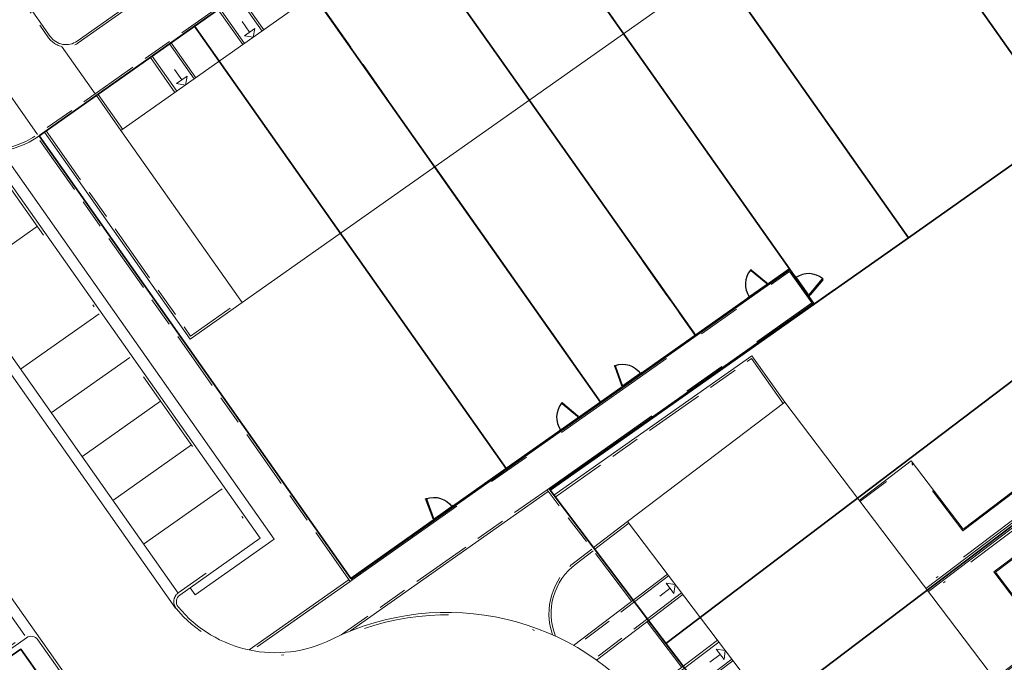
# Model space of a CAD drawing. Header units: metres. Extents: x 150385 to 171486, y 478588 to 485023.
# Tile 184 of 256: x 151285 to 151331, y 484085 to 484115. Entities that reach past the tile are written whole.
import ezdxf
from ezdxf.lldxf.tags import DXFTag

# ---------------------------------------------------------------- set-up
doc = ezdxf.new("R2010")
doc.units = ezdxf.units.M
for name, pattern in [('ACAD_ISO10W100', [18, 12, -3, 0, -3]), ('Dash', [6.35, 3.175, -3.175]), ('KAD', [12, 5, -1, 2, -1, 2, -1]), ('VH-GELEIDEBAND', [6, 2, -2, 0, -2]), ('VH-OPSLUITBAND_100X200', [16, 8, -2, 4, -2]), ('VH-OPSLUITBAND_60X200', [12, 6, -2, 2, -2])]:
    doc.linetypes.add(name, pattern=pattern)
doc.layers.add('B-WE-KG-GRENS_PERCEEL-GV', color=150, linetype='KG-PERCEEL', lineweight=30, true_color=0x007fff)
doc.layers.add('N-GV-GR-ERFAFSCHEIDING_RASTERHEKWERK_HEDERA-G', color=7, linetype='GR-HAAG1', lineweight=35, true_color=0x3c602f)
for name, color, linetype, lineweight in [('N-PV-OG-BEBOUWING_ENTREE-S', 7, 'Continuous', 18), ('N-PV-OG-KADASTRAAL_BEBOUWING-G', 7, 'Continuous', 35), ('N-WE-IE-TERREINAFSCHEIDING_POORT-S', 5, 'Continuous', 25), ('N-WE-VH-KANTOPSLUITING_ACHTERKANTBAND-G', 7, 'Continuous', 5), ('N-WE-VH-KANTOPSLUITING_ACHTERKANTBAND-TERRAS-G', 7, 'Continuous', 5), ('N-WE-VH-KANTOPSLUITING_GELEIDEBAND-ANTRACIET_40_120X250-G', 7, 'VH-GELEIDEBAND', 35), ('N-WE-VH-KANTOPSLUITING_OPSLUITBAND-ANTRACIET_100X200-G', 7, 'VH-OPSLUITBAND_100X200', 35), ('N-WE-VH-KANTOPSLUITING_OPSLUITBAND-ANTRACIET_60X200-G', 7, 'ACAD_ISO10W100', 35), ('N-WE-VH-KANTOPSLUITING_OPSLUITBAND_60X200-G', 7, 'VH-OPSLUITBAND_60X200', 35), ('N-WE-VH-MATERIAALGRENS-G', 7, 'Continuous', 9), ('N-XX-KG-GRENS_PERCEEL-G', 252, 'KAD', 15), ('N-XX-KG-GRENS_PERCEEL_TRAFO-G', 252, 'KAD', 15)]:
    doc.layers.add(name, color=color, linetype=linetype, lineweight=lineweight)
doc.styles.get("Standard").update_dxf_attribs({"font": 'NLCS-ISO.ttf'})
doc.linetypes.add('GR-HAAG1', pattern='A,6,[176,NLCS.SHX,S=0.125,R=0,X=0,Y=0],-2', length=8)
tags = doc.linetypes.add('KG-PERCEEL', pattern='A,5.5,-2,["P",Standard,S=1.8,R=0,X=-0.5,Y=-0.9],-2,5.5,-2,[5,NLCS.shx,S=0.75,R=0,X=0,Y=0],-2', length=19).pattern_tags.tags
tags[6] = DXFTag(74, 10)

# ---------------------------------------------------------------- blocks, each defined once
blk = doc.blocks.new('A$C89842213')
at = {"color": 251, "linetype": 'Dash', "true_color": 0x636466}
for p, q in [((1.057, 0.082), (0.819, 0.97)), ((0.858, 0.981), (1.096, 0.092))]:
    blk.add_line(p, q, dxfattribs=at)
at = {"color": 251, "true_color": 0x636466}
for p, q in [((0.09, 0.02), (1.01, 0.02)), ((1.01, -0.02), (0.09, -0.02))]:
    blk.add_line(p, q, dxfattribs=at)
for points in [[(0.809, 1.009), (0.819, 0.97), (0.858, 0.981), (0.847, 1.019)], [(0.05, -0.02), (0.09, -0.02), (0.09, 0.02), (0.05, 0.02)], [(1.01, -0.02), (1.05, -0.02), (1.05, 0.02), (1.01, 0.02)], [(1.057, 0.082), (1.068, 0.043), (1.106, 0.053), (1.096, 0.092)]]:
    blk.add_lwpolyline(points, close=True, dxfattribs=at)
for centre in [(0, 0), (1.1, 0)]:
    blk.add_circle(centre, 0.03, dxfattribs=at)
blk.add_arc((1.096, 0.003), 1.046, 105.9562, 179.0677, dxfattribs=at)

msp = doc.modelspace()

# ---------------------------------------------------------------- linework, layer by layer
at = {"layer": 'B-WE-KG-GRENS_PERCEEL-GV', "flags": 128}
for points in [[(151285.923, 484109.934), (151293.197, 484115.058), (151297.606, 484118.167), (151302.022, 484121.278), (151306.434, 484124.394), (151310.846, 484127.502), (151318.119, 484132.627), (151319.561, 484130.585), (151326.852, 484135.719), (151331.265, 484138.83), (151335.679, 484141.942), (151340.09, 484145.054), (151344.508, 484148.16), (151351.792, 484153.296), (151364.93, 484134.658), (151357.657, 484129.529), (151353.24, 484126.416), (151348.824, 484123.317), (151344.411, 484120.198), (151345.57, 484118.566), (151356.957, 484126.584), (151362.088, 484119.305), (151365.19, 484114.881), (151368.304, 484110.476), (151371.418, 484106.061), (151374.527, 484101.65), (151377.643, 484097.238), (151380.752, 484092.816), (151385.877, 484085.536), (151363.408, 484069.688), (151358.27, 484076.98), (151355.166, 484081.397), (151352.043, 484085.808), (151348.948, 484090.216), (151345.825, 484094.634), (151342.72, 484099.043), (151339.613, 484103.471), (151339.14, 484104.141), (151337.499, 484102.979), (151340.579, 484098.629), (151343.718, 484094.153), (151346.791, 484089.786), (151349.945, 484085.308), (151353.023, 484080.964), (151356.165, 484076.49), (151361.778, 484068.563), (151340.168, 484053.343), (151334.825, 484060.406), (151331.564, 484064.703), (151328.304, 484069.015), (151325.037, 484073.317), (151321.771, 484077.614), (151318.515, 484081.92), (151315.244, 484086.207), (151309.829, 484093.384), (151322.171, 484102.078), (151321.023, 484103.723), (151316.624, 484100.615), (151312.189, 484097.487), (151307.777, 484094.387), (151300.504, 484089.246)], [(151285.923, 484109.934), (151293.197, 484115.058), (151297.606, 484118.167), (151302.022, 484121.278), (151306.434, 484124.394), (151310.846, 484127.502), (151318.119, 484132.627), (151319.561, 484130.585), (151326.852, 484135.719), (151331.265, 484138.83), (151335.679, 484141.942), (151340.09, 484145.054), (151344.508, 484148.16), (151351.792, 484153.296), (151364.93, 484134.658), (151357.657, 484129.529), (151353.24, 484126.416), (151348.824, 484123.317), (151344.411, 484120.198), (151345.57, 484118.566), (151356.957, 484126.584), (151362.088, 484119.305), (151365.19, 484114.881), (151368.304, 484110.476), (151371.418, 484106.061), (151374.527, 484101.65), (151377.643, 484097.238), (151380.752, 484092.816), (151385.877, 484085.536), (151363.408, 484069.688), (151358.27, 484076.98), (151355.166, 484081.397), (151352.043, 484085.808), (151348.948, 484090.216), (151345.825, 484094.634), (151342.72, 484099.043), (151339.613, 484103.471), (151339.14, 484104.141), (151337.499, 484102.979), (151340.579, 484098.629), (151343.718, 484094.153), (151346.791, 484089.786), (151349.945, 484085.308), (151353.023, 484080.964), (151356.165, 484076.49), (151361.778, 484068.563), (151340.168, 484053.343), (151334.825, 484060.406), (151331.564, 484064.703), (151328.304, 484069.015), (151325.037, 484073.317), (151321.771, 484077.614), (151318.515, 484081.92), (151315.244, 484086.207), (151309.829, 484093.384), (151322.171, 484102.078), (151321.023, 484103.723), (151316.624, 484100.615), (151312.189, 484097.487), (151307.777, 484094.387), (151300.504, 484089.246)], [(151285.923, 484109.934), (151293.197, 484115.058), (151297.606, 484118.167), (151302.022, 484121.278), (151306.434, 484124.394), (151310.846, 484127.502), (151318.119, 484132.627), (151319.561, 484130.585), (151326.852, 484135.719), (151331.265, 484138.83), (151335.679, 484141.942), (151340.09, 484145.054), (151344.508, 484148.16), (151351.792, 484153.296), (151364.93, 484134.658), (151357.657, 484129.529), (151353.24, 484126.416), (151348.824, 484123.317), (151344.411, 484120.198), (151345.57, 484118.566), (151356.957, 484126.584), (151362.088, 484119.305), (151365.19, 484114.881), (151368.304, 484110.476), (151371.418, 484106.061), (151374.527, 484101.65), (151377.643, 484097.238), (151380.752, 484092.816), (151385.877, 484085.536), (151363.408, 484069.688), (151358.27, 484076.98), (151355.166, 484081.397), (151352.043, 484085.808), (151348.948, 484090.216), (151345.825, 484094.634), (151342.72, 484099.043), (151339.613, 484103.471), (151339.14, 484104.141), (151337.499, 484102.979), (151340.579, 484098.629), (151343.718, 484094.153), (151346.791, 484089.786), (151349.945, 484085.308), (151353.023, 484080.964), (151356.165, 484076.49), (151361.778, 484068.563), (151340.168, 484053.343), (151334.825, 484060.406), (151331.564, 484064.703), (151328.304, 484069.015), (151325.037, 484073.317), (151321.771, 484077.614), (151318.515, 484081.92), (151315.244, 484086.207), (151309.829, 484093.384), (151322.171, 484102.078), (151321.023, 484103.723), (151316.624, 484100.615), (151312.189, 484097.487), (151307.777, 484094.387), (151300.504, 484089.246)], [(151285.923, 484109.934), (151293.197, 484115.058), (151297.606, 484118.167), (151302.022, 484121.278), (151306.434, 484124.394), (151310.846, 484127.502), (151318.119, 484132.627), (151319.561, 484130.585), (151326.852, 484135.719), (151331.265, 484138.83), (151335.679, 484141.942), (151340.09, 484145.054), (151344.508, 484148.16), (151351.792, 484153.296), (151364.93, 484134.658), (151357.657, 484129.529), (151353.24, 484126.416), (151348.824, 484123.317), (151344.411, 484120.198), (151345.57, 484118.566), (151356.957, 484126.584), (151362.088, 484119.305), (151365.19, 484114.881), (151368.304, 484110.476), (151371.418, 484106.061), (151374.527, 484101.65), (151377.643, 484097.238), (151380.752, 484092.816), (151385.877, 484085.536), (151363.408, 484069.688), (151358.27, 484076.98), (151355.166, 484081.397), (151352.043, 484085.808), (151348.948, 484090.216), (151345.825, 484094.634), (151342.72, 484099.043), (151339.613, 484103.471), (151339.14, 484104.141), (151337.499, 484102.979), (151340.579, 484098.629), (151343.718, 484094.153), (151346.791, 484089.786), (151349.945, 484085.308), (151353.023, 484080.964), (151356.165, 484076.49), (151361.778, 484068.563), (151340.168, 484053.343), (151334.825, 484060.406), (151331.564, 484064.703), (151328.304, 484069.015), (151325.037, 484073.317), (151321.771, 484077.614), (151318.515, 484081.92), (151315.244, 484086.207), (151309.829, 484093.384), (151322.171, 484102.078), (151321.023, 484103.723), (151316.624, 484100.615), (151312.189, 484097.487), (151307.777, 484094.387), (151300.504, 484089.246)], [(151285.923, 484109.934), (151293.197, 484115.058), (151297.606, 484118.167), (151302.022, 484121.278), (151306.434, 484124.394), (151310.846, 484127.502), (151318.119, 484132.627), (151319.561, 484130.585), (151326.852, 484135.719), (151331.265, 484138.83), (151335.679, 484141.942), (151340.09, 484145.054), (151344.508, 484148.16), (151351.792, 484153.296), (151364.93, 484134.658), (151357.657, 484129.529), (151353.24, 484126.416), (151348.824, 484123.317), (151344.411, 484120.198), (151345.57, 484118.566), (151356.957, 484126.584), (151362.088, 484119.305), (151365.19, 484114.881), (151368.304, 484110.476), (151371.418, 484106.061), (151374.527, 484101.65), (151377.643, 484097.238), (151380.752, 484092.816), (151385.877, 484085.536), (151363.408, 484069.688), (151358.27, 484076.98), (151355.166, 484081.397), (151352.043, 484085.808), (151348.948, 484090.216), (151345.825, 484094.634), (151342.72, 484099.043), (151339.613, 484103.471), (151339.14, 484104.141), (151337.499, 484102.979), (151340.579, 484098.629), (151343.718, 484094.153), (151346.791, 484089.786), (151349.945, 484085.308), (151353.023, 484080.964), (151356.165, 484076.49), (151361.778, 484068.563), (151340.168, 484053.343), (151334.825, 484060.406), (151331.564, 484064.703), (151328.304, 484069.015), (151325.037, 484073.317), (151321.771, 484077.614), (151318.515, 484081.92), (151315.244, 484086.207), (151309.829, 484093.384), (151322.171, 484102.078), (151321.023, 484103.723), (151316.624, 484100.615), (151312.189, 484097.487), (151307.777, 484094.387), (151300.504, 484089.246)], [(151326.852, 484135.719), (151319.561, 484130.585), (151333.868, 484110.317), (151334.482, 484110.743), (151341.158, 484115.455)], [(151326.852, 484135.719), (151319.561, 484130.585), (151333.868, 484110.317), (151334.482, 484110.743), (151341.158, 484115.455)], [(151326.852, 484135.719), (151319.561, 484130.585), (151333.868, 484110.317), (151334.482, 484110.743), (151341.158, 484115.455)], [(151326.852, 484135.719), (151319.561, 484130.585), (151333.868, 484110.317), (151334.482, 484110.743), (151341.158, 484115.455)], [(151326.852, 484135.719), (151319.561, 484130.585), (151333.868, 484110.317), (151334.482, 484110.743), (151341.158, 484115.455)], [(151319.561, 484130.585), (151318.119, 484132.627), (151310.846, 484127.502), (151326.584, 484105.178), (151333.868, 484110.317)], [(151319.561, 484130.585), (151318.119, 484132.627), (151310.846, 484127.502), (151326.584, 484105.178), (151333.868, 484110.317)], [(151319.561, 484130.585), (151318.119, 484132.627), (151310.846, 484127.502), (151326.584, 484105.178), (151333.868, 484110.317)], [(151319.561, 484130.585), (151318.119, 484132.627), (151310.846, 484127.502), (151326.584, 484105.178), (151333.868, 484110.317)], [(151319.561, 484130.585), (151318.119, 484132.627), (151310.846, 484127.502), (151326.584, 484105.178), (151333.868, 484110.317)], [(151310.846, 484127.502), (151306.434, 484124.394), (151321.023, 484103.723), (151322.171, 484102.078), (151326.584, 484105.178)], [(151310.846, 484127.502), (151306.434, 484124.394), (151321.023, 484103.723), (151322.171, 484102.078), (151326.584, 484105.178)], [(151310.846, 484127.502), (151306.434, 484124.394), (151321.023, 484103.723), (151322.171, 484102.078), (151326.584, 484105.178)], [(151310.846, 484127.502), (151306.434, 484124.394), (151321.023, 484103.723), (151322.171, 484102.078), (151326.584, 484105.178)], [(151310.846, 484127.502), (151306.434, 484124.394), (151321.023, 484103.723), (151322.171, 484102.078), (151326.584, 484105.178)], [(151306.434, 484124.394), (151302.022, 484121.278), (151316.624, 484100.615), (151321.023, 484103.723)], [(151306.434, 484124.394), (151302.022, 484121.278), (151316.624, 484100.615), (151321.023, 484103.723)], [(151306.434, 484124.394), (151302.022, 484121.278), (151316.624, 484100.615), (151321.023, 484103.723)], [(151306.434, 484124.394), (151302.022, 484121.278), (151316.624, 484100.615), (151321.023, 484103.723)], [(151306.434, 484124.394), (151302.022, 484121.278), (151316.624, 484100.615), (151321.023, 484103.723)], [(151302.022, 484121.278), (151297.606, 484118.167), (151312.189, 484097.487), (151316.624, 484100.615)], [(151302.022, 484121.278), (151297.606, 484118.167), (151312.189, 484097.487), (151316.624, 484100.615)], [(151302.022, 484121.278), (151297.606, 484118.167), (151312.189, 484097.487), (151316.624, 484100.615)], [(151302.022, 484121.278), (151297.606, 484118.167), (151312.189, 484097.487), (151316.624, 484100.615)], [(151302.022, 484121.278), (151297.606, 484118.167), (151312.189, 484097.487), (151316.624, 484100.615)], [(151297.606, 484118.167), (151293.197, 484115.058), (151307.777, 484094.387), (151312.189, 484097.487)], [(151297.606, 484118.167), (151293.197, 484115.058), (151307.777, 484094.387), (151312.189, 484097.487)], [(151297.606, 484118.167), (151293.197, 484115.058), (151307.777, 484094.387), (151312.189, 484097.487)], [(151297.606, 484118.167), (151293.197, 484115.058), (151307.777, 484094.387), (151312.189, 484097.487)], [(151297.606, 484118.167), (151293.197, 484115.058), (151307.777, 484094.387), (151312.189, 484097.487)], [(151293.197, 484115.058), (151285.923, 484109.934), (151300.504, 484089.246), (151307.777, 484094.387)], [(151293.197, 484115.058), (151285.923, 484109.934), (151300.504, 484089.246), (151307.777, 484094.387)], [(151293.197, 484115.058), (151285.923, 484109.934), (151300.504, 484089.246), (151307.777, 484094.387)], [(151293.197, 484115.058), (151285.923, 484109.934), (151300.504, 484089.246), (151307.777, 484094.387)], [(151293.197, 484115.058), (151285.923, 484109.934), (151300.504, 484089.246), (151307.777, 484094.387)], [(151309.829, 484093.384), (151315.244, 484086.207), (151335.867, 484101.837), (151337.499, 484102.979), (151339.14, 484104.141), (151334.482, 484110.743), (151333.868, 484110.317), (151326.584, 484105.178), (151322.171, 484102.078)], [(151309.829, 484093.384), (151315.244, 484086.207), (151335.867, 484101.837), (151337.499, 484102.979), (151339.14, 484104.141), (151334.482, 484110.743), (151333.868, 484110.317), (151326.584, 484105.178), (151322.171, 484102.078)], [(151309.829, 484093.384), (151315.244, 484086.207), (151335.867, 484101.837), (151337.499, 484102.979), (151339.14, 484104.141), (151334.482, 484110.743), (151333.868, 484110.317), (151326.584, 484105.178), (151322.171, 484102.078)], [(151309.829, 484093.384), (151315.244, 484086.207), (151335.867, 484101.837), (151337.499, 484102.979), (151339.14, 484104.141), (151334.482, 484110.743), (151333.868, 484110.317), (151326.584, 484105.178), (151322.171, 484102.078)], [(151309.829, 484093.384), (151315.244, 484086.207), (151335.867, 484101.837), (151337.499, 484102.979), (151339.14, 484104.141), (151334.482, 484110.743), (151333.868, 484110.317), (151326.584, 484105.178), (151322.171, 484102.078)], [(151340.579, 484098.629), (151337.499, 484102.979), (151335.867, 484101.837), (151315.244, 484086.207), (151318.515, 484081.92)], [(151340.579, 484098.629), (151337.499, 484102.979), (151335.867, 484101.837), (151315.244, 484086.207), (151318.515, 484081.92)], [(151340.579, 484098.629), (151337.499, 484102.979), (151335.867, 484101.837), (151315.244, 484086.207), (151318.515, 484081.92)], [(151340.579, 484098.629), (151337.499, 484102.979), (151335.867, 484101.837), (151315.244, 484086.207), (151318.515, 484081.92)], [(151340.579, 484098.629), (151337.499, 484102.979), (151335.867, 484101.837), (151315.244, 484086.207), (151318.515, 484081.92)], [(151340.579, 484098.629), (151318.515, 484081.92), (151321.771, 484077.614), (151342.089, 484093.003), (151343.718, 484094.153)], [(151340.579, 484098.629), (151318.515, 484081.92), (151321.771, 484077.614), (151342.089, 484093.003), (151343.718, 484094.153)], [(151340.579, 484098.629), (151318.515, 484081.92), (151321.771, 484077.614), (151342.089, 484093.003), (151343.718, 484094.153)], [(151340.579, 484098.629), (151318.515, 484081.92), (151321.771, 484077.614), (151342.089, 484093.003), (151343.718, 484094.153)], [(151340.579, 484098.629), (151318.515, 484081.92), (151321.771, 484077.614), (151342.089, 484093.003), (151343.718, 484094.153)], [(151284.96, 484079.2), (151281.8, 484083.68), (151285.07, 484085.95), (151288.21, 484081.5)], [(151281.8, 484083.68), (151284.96, 484079.2), (151288.21, 484081.5), (151285.07, 484085.95)], [(151284.96, 484079.2), (151281.8, 484083.68), (151285.07, 484085.95), (151288.21, 484081.5)], [(151281.8, 484083.68), (151284.96, 484079.2), (151288.21, 484081.5), (151285.07, 484085.95)], [(151284.96, 484079.2), (151281.8, 484083.68), (151285.07, 484085.95), (151288.21, 484081.5)], [(151281.8, 484083.68), (151284.96, 484079.2), (151288.21, 484081.5), (151285.07, 484085.95)]]:
    msp.add_lwpolyline(points, close=True, dxfattribs=at)
at = {"layer": 'N-GV-GR-ERFAFSCHEIDING_RASTERHEKWERK_HEDERA-G', "color": 7, "lineweight": 5, "ltscale": 0.5, "flags": 128}
for points in [[(151333.862, 484110.316), (151324.95, 484122.962)], [(151325.434, 484106.824), (151317.675, 484117.835)], [(151321.02, 484103.714), (151313.261, 484114.724)], [(151315.454, 484102.238), (151308.847, 484111.614)], [(151329.039, 484106.917), (151334.475, 484110.748)], [(151312.192, 484097.492), (151304.433, 484108.503)], [(151306.626, 484096.017), (151300.019, 484105.392)], [(151319.094, 484099.909), (151324.134, 484103.461)], [(151324.178, 484092.983), (151335.863, 484101.835)], [(151292.744, 484100.266), (151300.503, 484089.255), (151304.344, 484091.962)], [(151340.568, 484098.625), (151327.441, 484088.68)], [(151311.211, 484096.801), (151313.173, 484098.183)]]:
    msp.add_lwpolyline(points, dxfattribs=at)
at = {"layer": 'N-PV-OG-BEBOUWING_ENTREE-S', "color": 7, "lineweight": 5}
for p, q in [((151295.77, 484114.79), (151295.424, 484115.281)), ((151296.015, 484114.963), (151295.942, 484114.545)), ((151295.942, 484114.545), (151295.524, 484114.618)), ((151292.598, 484112.555), (151292.252, 484113.046)), ((151292.843, 484112.728), (151292.771, 484112.31)), ((151292.771, 484112.31), (151292.353, 484112.383)), ((151315.433, 484088.792), (151314.955, 484088.43)), ((151315.252, 484089.031), (151315.672, 484088.974)), ((151315.252, 484089.031), (151315.615, 484088.553)), ((151315.672, 484088.974), (151315.615, 484088.553)), ((151317.596, 484085.94), (151318.017, 484085.882)), ((151317.596, 484085.94), (151317.959, 484085.462)), ((151318.017, 484085.882), (151317.959, 484085.462)), ((151317.778, 484085.701), (151317.3, 484085.338))]:
    msp.add_line(p, q, dxfattribs=at)
at = {"layer": 'N-PV-OG-BEBOUWING_ENTREE-S', "color": 7, "lineweight": 5, "flags": 128}
for points in [[(151295.524, 484114.618), (151296.015, 484114.963)], [(151292.353, 484112.383), (151292.843, 484112.728)]]:
    msp.add_lwpolyline(points, dxfattribs=at)
at = {"layer": 'N-PV-OG-KADASTRAAL_BEBOUWING-G', "color": 7, "lineweight": 5}
for points in [[(151295.417, 484102.149), (151322.277, 484121.078), (151316.615, 484129.113), (151289.754, 484110.184)], [(151347.18, 484062.698), (151320.8, 484097.487), (151313.446, 484091.91), (151339.826, 484057.121)]]:
    msp.add_lwpolyline(points, close=True, dxfattribs=at)
at = {"layer": 'N-WE-VH-KANTOPSLUITING_ACHTERKANTBAND-G', "color": 7, "lineweight": 5, "flags": 128}
for points in [[(151349.248, 484151.499), (151322.302, 484132.51), (151319.576, 484130.589), (151318.136, 484132.632), (151315.409, 484130.711), (151288.463, 484111.722), (151285.847, 484109.878)], [(151296.433, 484114.891), (151295.281, 484116.526)], [(151295.452, 484114.2), (151294.3, 484115.834)], [(151293.261, 484112.656), (151292.109, 484114.291)], [(151292.28, 484111.965), (151291.128, 484113.599)], [(151289.836, 484110.242), (151288.684, 484111.877)], [(151300.479, 484089.116), (151300.561, 484089.173), (151285.929, 484109.936)], [(151286.175, 484110.109), (151292.989, 484100.438), (151295.417, 484102.149)], [(151300.526, 484089.222), (151321.043, 484103.681), (151322.149, 484102.111), (151309.8, 484093.408)], [(151320.8, 484097.487), (151319.266, 484099.664), (151310.005, 484093.137)], [(151309.739, 484093.317), (151300.489, 484086.799)], [(151313.716, 484088.243), (151309.763, 484093.456)], [(151313.506, 484091.83), (151311.912, 484090.622)], [(151295.754, 484085.908), (151300.421, 484089.197)], [(151315.31, 484089.452), (151310.918, 484086.122)], [(151316.035, 484088.496), (151312.001, 484085.437)], [(151316.06, 484085.152), (151314.441, 484087.287)], [(151317.654, 484086.36), (151314.038, 484083.618)], [(151318.379, 484085.404), (151314.793, 484082.685)]]:
    msp.add_lwpolyline(points, dxfattribs=at)
for points in [[(151285.311, 484118.405, 0.318899), (151285.304, 484116.205), (151286.447, 484114.582, 0.414214), (151287.701, 484114.365), (151313.652, 484132.653, 0.282461), (151313.9, 484133.229), (151313.647, 484134.973, 0.447665), (151311.159, 484136.619)], [(151279.144, 484106.753), (151281.119, 484108.146, -0.129986), (151283.957, 484109.199, 0.129986), (151285.913, 484109.924), (151285.929, 484109.936)], [(151338.796, 484051.031), (151314.653, 484082.87, 0.360503), (151299.593, 484086.397, -0.349364), (151292.431, 484087.925, -0.436199), (151292.506, 484088.477), (151296.27, 484091.129), (151284.265, 484108.165), (151280.571, 484105.561, -0.414213), (151279.902, 484105.677), (151279.297, 484106.535)], [(151273.997, 484103.224), (151274.801, 484102.082, -0.414214), (151274.685, 484101.414), (151271.089, 484098.879), (151281.654, 484083.888), (151285.332, 484086.48, -0.414214), (151285.862, 484086.388), (151287.066, 484084.679, -0.370333), (151286.335, 484077.054, 0.360478), (151284.591, 484061.686), (151306.454, 484028.242), (151323.445, 484005.834, 0.404226), (151340.091, 484003.254)], [(151310.072, 484086.553, -0.338395), (151311.042, 484089.939), (151311.845, 484090.547)]]:
    msp.add_lwpolyline(points, format="xyb", dxfattribs=at)
at = {"layer": 'N-WE-VH-KANTOPSLUITING_ACHTERKANTBAND-TERRAS-G', "color": 7, "lineweight": 5, "flags": 128}
for points in [[(151337.55, 484099.439), (151336.672, 484098.797), (151337.411, 484097.825), (151329.137, 484091.557), (151326.717, 484094.749), (151324.281, 484092.897)], [(151339.969, 484099.479), (151339.889, 484099.422), (151340.43, 484098.656), (151327.404, 484088.789)], [(151341.271, 484097.634), (151341.19, 484097.578), (151340.545, 484098.496), (151327.53, 484088.637)], [(151340.394, 484095.405), (151339.65, 484094.866), (151338.939, 484095.81), (151330.659, 484089.549), (151333.079, 484086.358), (151330.636, 484084.516)]]:
    msp.add_lwpolyline(points, dxfattribs=at)
at = {"layer": 'N-WE-VH-KANTOPSLUITING_GELEIDEBAND-ANTRACIET_40_120X250-G', "color": 7, "lineweight": 5, "ltscale": 2, "flags": 128}
msp.add_lwpolyline([(151274.294, 484103.01), (151274.899, 484102.152, -0.414214), (151274.754, 484101.316), (151271.256, 484098.851), (151281.683, 484084.055), (151285.263, 484086.578, -0.414214), (151285.96, 484086.458), (151287.164, 484084.749, -0.370333), (151286.418, 484076.967, 0.360478), (151284.692, 484061.752), (151306.552, 484028.311), (151323.541, 484005.906, 0.404226), (151340.022, 484003.352), (151350.951, 484011.065, 0.403822), (151354.077, 484027.436), (151338.698, 484050.962), (151314.557, 484082.798, 0.360503), (151299.647, 484086.289, -0.349364), (151292.339, 484087.849, -0.436199), (151292.437, 484088.575), (151296.103, 484091.158), (151284.236, 484107.997), (151280.64, 484105.463, -0.414213), (151279.804, 484105.608), (151279.199, 484106.466)], format="xyb", dxfattribs=at)
at = {"layer": 'N-WE-VH-KANTOPSLUITING_OPSLUITBAND-ANTRACIET_100X200-G', "color": 7, "lineweight": 5, "ltscale": 0.35, "flags": 128}
for points in [[(151353.793, 484154.824), (151319.6, 484130.728), (151318.16, 484132.771), (151285.855, 484110.006, -0.129986), (151283.947, 484109.298, 0.129986), (151281.062, 484108.227), (151279.086, 484106.835)], [(151285.1, 484118.256, 0.285572), (151285.222, 484116.148), (151286.365, 484114.525, 0.414214), (151287.759, 484114.283), (151313.709, 484132.571, 0.282461), (151313.999, 484133.244), (151313.746, 484134.987, 0.414648), (151311.362, 484136.763)], [(151309.944, 484086.611, -0.328976), (151310.982, 484090.019), (151311.784, 484090.627)]]:
    msp.add_lwpolyline(points, format="xyb", dxfattribs=at)
for points in [[(151296.351, 484114.833), (151295.199, 484116.468)], [(151295.534, 484114.257), (151294.382, 484115.892)], [(151293.18, 484112.598), (151292.027, 484114.233)], [(151292.362, 484112.022), (151291.21, 484113.657)], [(151289.754, 484110.185), (151288.602, 484111.819)], [(151300.479, 484089.116), (151285.847, 484109.878)], [(151286.256, 484110.166), (151293.013, 484100.578), (151295.359, 484102.231)], [(151320.719, 484097.429), (151319.242, 484099.524), (151310.066, 484093.058)], [(151313.636, 484088.183), (151309.681, 484093.399), (151300.055, 484086.615)], [(151313.446, 484091.91), (151311.852, 484090.702)], [(151315.37, 484089.372), (151311.013, 484086.068)], [(151315.974, 484088.575), (151311.916, 484085.497)], [(151315.981, 484085.091), (151314.362, 484087.227)], [(151317.715, 484086.28), (151314.104, 484083.543)], [(151318.319, 484085.484), (151314.733, 484082.765)]]:
    msp.add_lwpolyline(points, dxfattribs=at)
at = {"layer": 'N-WE-VH-KANTOPSLUITING_OPSLUITBAND-ANTRACIET_60X200-G', "color": 7, "lineweight": 5, "ltscale": 0.5, "flags": 128}
for points in [[(151337.586, 484099.391), (151336.757, 484098.784), (151337.495, 484097.813), (151329.126, 484091.473), (151326.706, 484094.664), (151324.317, 484092.849)], [(151339.912, 484099.561), (151339.749, 484099.446), (151340.292, 484098.678), (151327.343, 484088.869)], [(151341.306, 484097.586), (151341.144, 484097.471), (151340.523, 484098.354), (151327.59, 484088.557)], [(151340.359, 484095.454), (151339.663, 484094.949), (151338.95, 484095.894), (151330.575, 484089.561), (151332.995, 484086.37), (151330.6, 484084.564)]]:
    msp.add_lwpolyline(points, dxfattribs=at)
at = {"layer": 'N-WE-VH-KANTOPSLUITING_OPSLUITBAND_60X200-G', "color": 7, "lineweight": 5, "flags": 128}
msp.add_lwpolyline([(151309.682, 484093.399), (151322.066, 484102.126), (151321.029, 484103.597), (151295.889, 484085.881), (151300.479, 484089.116)], dxfattribs=at)
at = {"layer": 'N-WE-VH-MATERIAALGRENS-G', "color": 7, "lineweight": 5, "flags": 128}
for points in [[(151286.98, 484114.122), (151288.544, 484111.901)], [(151283.642, 484113.147), (151285.855, 484110.006)], [(151292.986, 484088.815), (151293.221, 484088.482), (151296.925, 484091.092), (151284.416, 484108.87), (151280.74, 484106.28), (151281.022, 484105.879)], [(151285.849, 484105.709), (151282.171, 484103.117)], [(151279.862, 484105.526), (151292.304, 484087.87)], [(151280.558, 484105.405), (151292.425, 484088.567)], [(151274.957, 484102.07), (151287.4, 484084.414)], [(151288.729, 484101.621), (151285.051, 484099.029)], [(151274.837, 484101.373), (151285.263, 484086.578)], [(151286.491, 484096.986), (151290.169, 484099.578)], [(151287.931, 484094.942), (151291.609, 484097.534)], [(151293.05, 484095.491), (151289.371, 484092.899)], [(151294.49, 484093.447), (151290.811, 484090.855)]]:
    msp.add_lwpolyline(points, dxfattribs=at)
at = {"layer": 'N-XX-KG-GRENS_PERCEEL-G', "color": 7, "lineweight": 5, "flags": 128}
for points in [[(151333.862, 484110.316), (151318.136, 484132.632), (151285.929, 484109.936), (151300.503, 484089.255), (151321.02, 484103.714)], [(151310.861, 484127.505), (151326.587, 484105.189)], [(151306.447, 484124.394), (151322.172, 484102.079)], [(151302.033, 484121.284), (151316.606, 484100.603)], [(151297.618, 484118.173), (151312.192, 484097.492)], [(151293.204, 484115.062), (151307.778, 484094.382)], [(151339.132, 484104.139), (151337.497, 484102.987), (151361.759, 484068.559), (151340.176, 484053.349), (151309.824, 484093.376), (151334.475, 484110.748)], [(151315.25, 484086.22), (151335.863, 484101.835), (151337.497, 484102.987)], [(151318.515, 484081.919), (151340.57, 484098.626)]]:
    msp.add_lwpolyline(points, dxfattribs=at)
at = {"layer": 'N-XX-KG-GRENS_PERCEEL_TRAFO-G', "color": 7, "lineweight": 5}
msp.add_lwpolyline([(151285.07, 484085.95), (151288.21, 484081.5), (151284.96, 484079.2), (151281.8, 484083.68)], close=True, dxfattribs=at)

# ---------------------------------------------------------------- block references
at = {"layer": 'N-WE-IE-TERREINAFSCHEIDING_POORT-S', "color": 7, "lineweight": 5}
for p, rotation in [((151319.111, 484102.37), 35.17258283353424), ((151321.28, 484103.346), 305.1725828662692), ((151310.283, 484096.149), 35.17258283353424)]:
    msp.add_blockref('A$C89842213', p, dxfattribs=dict(at, rotation=rotation))
at = {"layer": 'N-WE-IE-TERREINAFSCHEIDING_POORT-S', "color": 7, "lineweight": 5, "xscale": -1, "rotation": 35.15780322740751}
for p in [(151314.112, 484098.846), (151305.283, 484092.625)]:
    msp.add_blockref('A$C89842213', p, dxfattribs=at)

doc.saveas('drawing.dxf')
